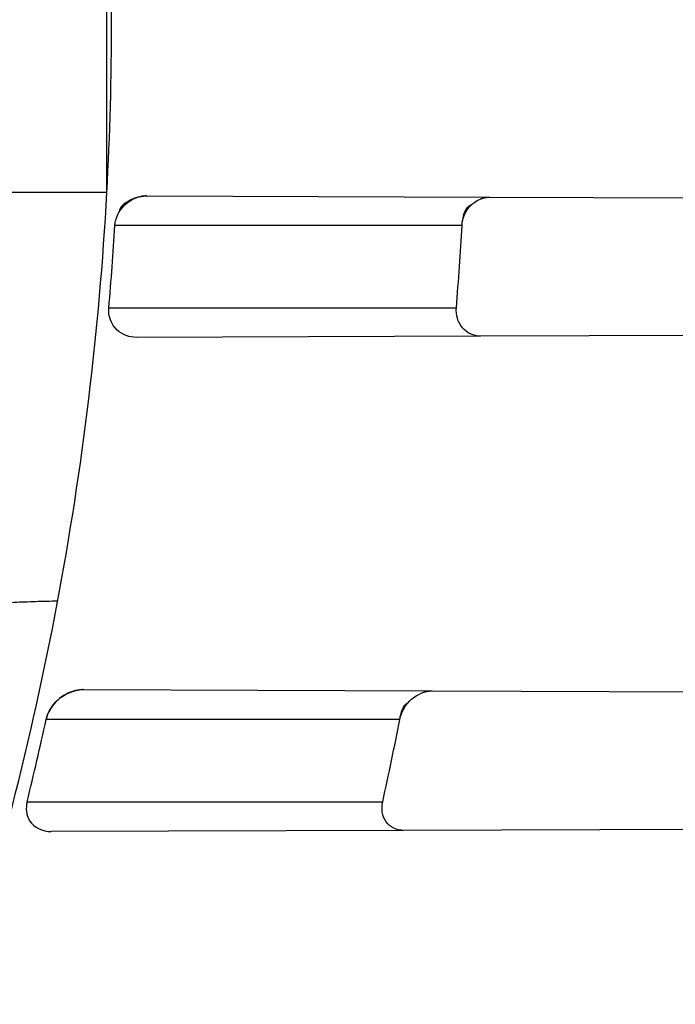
# Model space of a CAD drawing. Header units: millimetres. Extents: x 0 to 297, y 0 to 210.
# Tile 32 of 256: x 147.0659 to 147.1136, y 91.1415 to 91.2133. Entities that reach past the tile are written whole.
import ezdxf

# ---------------------------------------------------------------- set-up
doc = ezdxf.new("R2010")
doc.units = ezdxf.units.MM
doc.header["$LTSCALE"] = 16.335
doc.layers.get('0').update_dxf_attribs({"linetype": 'CONTINUOUS'})
for name, color, linetype in [('01_GLOBAL', 7, 'CONTINUOUS'), ('INTFCLR_1', 7, 'CONTINUOUS'), ('INTFCLR_144815', 7, 'CONTINUOUS')]:
    doc.layers.add(name, color=color, linetype=linetype)

msp = doc.modelspace()

# ---------------------------------------------------------------- linework, layer by layer
at = {"color": 7, "linetype": 'Continuous'}
msp.add_circle((147.7028034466, 92.1254639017), 2.28, dxfattribs=at)
at = {"color": 9, "linetype": 'Continuous'}
msp.add_arc((147.7028034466, 92.1254639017), 2.2507792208, 182.9674534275, 267.0325465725, dxfattribs=at)
at = {"layer": '01_GLOBAL', "color": 7, "linetype": 'Continuous'}
msp.add_circle((147.7028034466, 92.1254639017), 2.31, dxfattribs=at)
at = {"layer": 'INTFCLR_1', "color": 9, "linetype": 'Continuous'}
for p, q in [((147.0722169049, 91.2007053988), (147.0722169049, 91.2258869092)), ((147.0722169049, 91.2007053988), (147.0606356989, 91.2007053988)), ((147.0751349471, 91.2004496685), (147.1001148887, 91.2003624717)), ((147.0980924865, 91.19829615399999), (147.0728069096, 91.19829615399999)), ((147.0723551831, 91.19229615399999), (147.0976839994, 91.19229615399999)), ((147.099431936, 91.1902274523), (147.07436842, 91.1901399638)), ((147.0705148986, 91.16446579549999), (147.0959213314, 91.16437711)), ((147.0935638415, 91.16229615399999), (147.0677900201, 91.16229615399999)), ((147.0664030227, 91.156296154), (147.0923150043, 91.156296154)), ((147.0938271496, 91.15420788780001), (147.0681540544, 91.1541182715))]:
    msp.add_line(p, q, dxfattribs=at)
at = {"layer": 'INTFCLR_1', "color": 6, "linetype": 'Continuous'}
for p, q in [((147.1001148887, 91.2003624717), (147.1448474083, 91.2002063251)), ((147.1442805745, 91.1903840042), (147.099431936, 91.1902274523)), ((147.0959213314, 91.16437711), (147.1412437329, 91.1642189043)), ((147.1395149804, 91.1543673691), (147.0938271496, 91.15420788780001))]:
    msp.add_line(p, q, dxfattribs=at)
at = {"layer": 'INTFCLR_1', "color": 7, "linetype": 'Continuous'}
for points in [[(147.0751349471, 91.2004496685), (147.0750415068, 91.2004480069), (147.0749509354, 91.2004425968), (147.0748632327, 91.2004337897), (147.0747784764, 91.20042195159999), (147.0746965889, 91.2004074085), (147.0746173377, 91.2003903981), (147.0745406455, 91.2003711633), (147.0744665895, 91.2003499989), (147.07439517, 91.2003271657)], [(147.0994594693, 91.2002400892), (147.099523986, 91.20026332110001), (147.0995907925, 91.20028476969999), (147.0996598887, 91.2003041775), (147.0997315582, 91.2003213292), (147.0998055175, 91.2003358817), (147.0998809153, 91.20034746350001), (147.0999574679, 91.2003558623), (147.1000354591, 91.200360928), (147.1001148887, 91.2003624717)], [(147.0705148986, 91.16446579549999), (147.070436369, 91.16446474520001), (147.0703601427, 91.16446120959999), (147.0702862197, 91.16445544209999), (147.0702147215, 91.1644477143), (147.0701455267, 91.16443825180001), (147.070078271, 91.1644271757), (147.0700127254, 91.1644146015), (147.0699491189, 91.16440074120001), (147.0698877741, 91.16438582), (147.0698287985, 91.16437003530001), (147.0697720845, 91.16435353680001), (147.0697176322, 91.16433648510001)], [(147.0952221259, 91.1642497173), (147.0952875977, 91.16427242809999), (147.0953562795, 91.16429389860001), (147.0954281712, 91.16431377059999), (147.0955034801, 91.16433168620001), (147.095581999, 91.1643472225), (147.0956631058, 91.1643599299), (147.0957465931, 91.16436940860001), (147.0958326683, 91.16437527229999), (147.0959213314, 91.16437711)]]:
    msp.add_lwpolyline(points, dxfattribs=at)
at = {"layer": 'INTFCLR_1', "color": 6, "linetype": 'Continuous'}
for centre, radius, start, end in [((146.8326356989, 91.21329615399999), 0.3620710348, 270, 90.00000002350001), ((146.8326356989, 91.21329615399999), 0.3440948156, 270, 90.00000002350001), ((146.8422985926, 91.21329615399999), 0.2302628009, 356.865507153, 3.134492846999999), ((146.842168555, 91.21329239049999), 0.2303922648, 341.8516144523, 356.8675753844), ((146.8335066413, 91.21329552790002), 0.2397698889, 354.9755200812, 356.4133847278), ((146.8335056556, 91.21329563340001), 0.2650116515, 355.4551272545, 356.7553638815), ((146.8335071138, 91.213294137), 0.2397692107, 346.2479767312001, 347.7196007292), ((146.8335059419, 91.2132945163), 0.265011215, 347.5798345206, 348.9048730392)]:
    msp.add_arc(centre, radius, start, end, dxfattribs=at)
at = {"layer": 'INTFCLR_1', "color": 9, "linetype": 'Continuous'}
for points, knots in [([(147.1545442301, 91.10133481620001), (147.1552565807, 91.1032731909), (147.1566525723, 91.10718726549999), (147.1593123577, 91.1151249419), (147.1636279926, 91.1293727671), (147.1676297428, 91.1460956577), (147.1702721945, 91.16104160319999), (147.1713830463, 91.16867329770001), (147.1719563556, 91.173087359), (147.1732796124, 91.18416899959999), (147.1746545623, 91.20310399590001), (147.1744340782, 91.2254439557), (147.1733950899, 91.23992123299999), (147.1727415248, 91.2466060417), (147.1722603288, 91.25105207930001), (147.1707735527, 91.263051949), (147.1673977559, 91.2822670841), (147.162533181, 91.3010270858), (147.1590536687, 91.3121616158), (147.157745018, 91.3161443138), (147.1557541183, 91.3220110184), (147.1512626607, 91.3342762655), (147.1435063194, 91.3522778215), (147.134673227, 91.3692848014), (147.1285153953, 91.3797527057), (147.1256373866, 91.3844123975), (147.1237254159, 91.38744979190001), (147.1185545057, 91.3954381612), (147.1098896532, 91.4076983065), (147.0978538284, 91.422623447), (147.0876594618, 91.4338109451), (147.0805381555, 91.4409619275), (147.0766007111, 91.4447480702), (147.0711374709, 91.44985418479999), (147.06349057, 91.45654009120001), (147.0552130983, 91.4630271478), (147.0499647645, 91.4667594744), (147.0474074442, 91.468475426), (147.0457289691, 91.46955422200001), (147.0442255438, 91.4704726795), (147.0429042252, 91.47123111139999), (147.041778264, 91.4718195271), (147.0407894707, 91.472284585), (147.0400295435, 91.4725282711), (147.0393696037, 91.4727013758), (147.0390133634, 91.47226709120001), (147.0393275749, 91.47165773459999), (147.0397818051, 91.4708884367), (147.0406181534, 91.46982558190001), (147.0417305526, 91.46851597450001), (147.0430342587, 91.46707463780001), (147.0444632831, 91.46553633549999), (147.0465759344, 91.4632999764), (147.0495827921, 91.4601566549), (147.0551951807, 91.45426742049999), (147.0613248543, 91.44766033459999), (147.0669087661, 91.4413454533), (147.0703603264, 91.43732991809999), (147.0759105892, 91.4307379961), (147.0844077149, 91.420055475), (147.0955472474, 91.4045136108), (147.1036099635, 91.3918258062), (147.1088887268, 91.38279463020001), (147.1124703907, 91.3764426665), (147.1186494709, 91.3648484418), (147.1269016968, 91.3473400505), (147.1325946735, 91.33274270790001), (147.1352425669, 91.3251743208)], [0, 0, 0, 0, 0.0103792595, 0.0208842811, 0.0420721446, 0.0851858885, 0.1071984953, 0.1183380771, 0.123943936, 0.1295693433, 0.1744299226, 0.2192388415, 0.2417237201, 0.2473597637, 0.2529962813, 0.2641993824, 0.3081295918, 0.3509327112, 0.3614952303, 0.3667582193, 0.3720021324, 0.3926323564, 0.4323913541, 0.4704239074, 0.4888657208, 0.4934194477, 0.497950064, 0.5069039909, 0.5412450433, 0.5733438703, 0.6032118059, 0.6172673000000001, 0.6240601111, 0.6306649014, 0.6548506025, 0.6750843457, 0.6834913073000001, 0.6872123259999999, 0.6905622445, 0.6935176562, 0.6960693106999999, 0.6982084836, 0.6999280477, 0.7014829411, 0.7024060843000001, 0.7029587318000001, 0.7038763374, 0.7054334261, 0.7076628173, 0.7105600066, 0.714112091, 0.7174145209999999, 0.7211168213, 0.7295725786, 0.7392778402, 0.7620040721, 0.7748640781, 0.7816422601, 0.7886165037, 0.8181744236, 0.8502177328, 0.884679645, 0.8936796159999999, 0.902792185, 0.9213283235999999, 0.9597006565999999, 1, 1, 1, 1]), ([(147.0432510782, 91.4712961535), (147.0440337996, 91.4712960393), (147.0461901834, 91.47014844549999), (147.048762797, 91.46875074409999), (147.05126835, 91.4671567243), (147.0538664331, 91.46544923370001), (147.0591995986, 91.46172715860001), (147.0676125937, 91.45526864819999), (147.0753919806, 91.448607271), (147.0809499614, 91.4435210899), (147.0849532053, 91.43975234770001), (147.0921910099, 91.4326376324), (147.1025540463, 91.4215075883), (147.114792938, 91.4066570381), (147.1236090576, 91.3944528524), (147.1288703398, 91.3865005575), (147.1308146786, 91.3834785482), (147.1337403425, 91.3788442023), (147.1399980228, 91.3684373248), (147.1489774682, 91.35152612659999), (147.1568675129, 91.333615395), (147.1614367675, 91.3214103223), (147.1634614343, 91.315574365), (147.1647919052, 91.3116136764), (147.1683281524, 91.3005448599), (147.1732735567, 91.28189290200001), (147.1767074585, 91.26277767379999), (147.1782194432, 91.25084162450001), (147.1787086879, 91.2464202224), (147.1793731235, 91.239773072), (147.1804294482, 91.225377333), (147.1806536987, 91.2031593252), (147.1792555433, 91.18432974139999), (147.1779104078, 91.17331158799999), (147.1773275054, 91.1689219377), (147.1761979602, 91.1613317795), (147.1735104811, 91.14646433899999), (147.1694409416, 91.12983253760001), (147.1650544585, 91.1156677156), (147.1623504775, 91.1077743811), (147.1609312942, 91.1038821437), (147.1602071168, 91.101954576)], [0, 0, 0, 0, 0.0056084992, 0.016622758, 0.0214510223, 0.0268121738, 0.0389184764, 0.0680276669, 0.1027789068, 0.1122614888, 0.1220107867, 0.1421735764, 0.1849752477, 0.2309092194, 0.2799812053, 0.2927645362, 0.2992310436, 0.3057293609, 0.3320345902, 0.3862266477, 0.4428037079, 0.4721337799, 0.479586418, 0.4870651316, 0.5020714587, 0.5628449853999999, 0.6251697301, 0.6410581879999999, 0.6490513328, 0.6570434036, 0.6889243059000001, 0.7524504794, 0.8160576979, 0.8240355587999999, 0.8319861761, 0.8477866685, 0.8790166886, 0.9402183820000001, 0.9703167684, 0.9852456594, 1, 1, 1, 1]), ([(147.1352425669, 91.3251743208), (147.1379952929, 91.3173062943), (147.1429940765, 91.3011381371), (147.1477529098, 91.2803563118), (147.1501024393, 91.2664766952), (147.151047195, 91.25992895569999), (147.151638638, 91.2555231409), (147.1530856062, 91.2433864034), (147.1544764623, 91.2233725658), (147.1542807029, 91.20328770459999), (147.1535512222, 91.1910087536), (147.1532177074, 91.18652789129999), (147.1526544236, 91.1798590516), (147.1511010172, 91.1656587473), (147.1474849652, 91.14424882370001), (147.1430641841, 91.1264696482), (147.1400632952, 91.11626601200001), (147.1388460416, 91.1122647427), (147.1366541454, 91.1054011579), (147.1320236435, 91.0921526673), (147.124625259, 91.0740934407), (147.1170139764, 91.0585866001), (147.1121048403, 91.04953546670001), (147.1103239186, 91.0463430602), (147.1076776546, 91.0416856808), (147.101977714, 91.0320864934), (147.0929326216, 91.0182729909), (147.0818447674, 91.0031946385), (147.0738492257, 90.9933581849), (147.0692400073, 90.98795922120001), (147.0675023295, 90.98594413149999), (147.0645699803, 90.98259275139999), (147.059151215, 90.9765593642), (147.053263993, 90.970291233), (147.047929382, 90.96470254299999), (147.0447760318, 90.96141758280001), (147.0421529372, 90.95852111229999), (147.0404461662, 90.9566902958), (147.0382254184, 90.953302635), (147.0420399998, 90.9548103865), (147.0441807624, 90.9561001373), (147.0467768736, 90.9576910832), (147.049052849, 90.9592201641), (147.0517912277, 90.9611186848), (147.0555009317, 90.9638362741), (147.0602492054, 90.9675267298), (147.067344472, 90.9733657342), (147.0736957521, 90.9790617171), (147.0792529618, 90.984391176), (147.0832359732, 90.9883220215), (147.0904141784, 90.995723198), (147.1006451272, 91.0072645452), (147.1126583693, 91.02260972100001), (147.1212603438, 91.03518056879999), (147.1263733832, 91.0433562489), (147.1282611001, 91.0464624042), (147.1311015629, 91.0512283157), (147.1371674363, 91.06192946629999), (147.1458250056, 91.07929936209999), (147.1517810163, 91.09381584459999), (147.1545442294, 91.1013348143)], [0, 0, 0, 0, 0.0419449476, 0.0850695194, 0.1071739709, 0.1127634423, 0.1183584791, 0.1295423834, 0.1742656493, 0.2191961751, 0.2304978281, 0.2361598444, 0.2418057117, 0.2641744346, 0.3080240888, 0.3509528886, 0.3562644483, 0.3615432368, 0.3719979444, 0.3925183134, 0.4321501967, 0.4701192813, 0.4793724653, 0.4839620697, 0.48851378, 0.5063269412, 0.5401307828, 0.5715496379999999, 0.6004673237, 0.6038923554, 0.6072711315, 0.6138564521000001, 0.6263016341, 0.6480618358, 0.6572019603, 0.6650284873, 0.6713159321, 0.6759369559, 0.6799952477, 0.6841765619, 0.6887949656, 0.6950107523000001, 0.6986911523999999, 0.7027318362, 0.7117342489, 0.7218512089, 0.7329803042, 0.7579718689, 0.7647510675, 0.7717251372, 0.7861300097, 0.8166264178, 0.8492835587, 0.8841348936, 0.8932111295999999, 0.8978052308, 0.9024247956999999, 0.92112918, 0.9596906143, 1, 1, 1, 1]), ([(147.0432510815, 90.95529614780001), (147.0431330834, 90.9552961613), (147.0428441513, 90.9553531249), (147.0428590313, 90.9558725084), (147.043168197, 90.95640686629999), (147.0437027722, 90.9572011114), (147.0445175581, 90.95818962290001), (147.046088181, 90.9599701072), (147.0479460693, 90.9619169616), (147.0500136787, 90.9640475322), (147.0523867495, 90.9664713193), (147.0572874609, 90.9714632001), (147.0632966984, 90.9777061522), (147.0688203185, 90.9837027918), (147.0718101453, 90.9870357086), (147.0735816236, 90.98903946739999), (147.0782783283, 90.99440584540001), (147.0864250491, 91.00418350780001), (147.0977271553, 91.0191807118), (147.106950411, 91.0329268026), (147.1127640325, 91.04248277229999), (147.1154623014, 91.0471180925), (147.1172776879, 91.05029448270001), (147.1222795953, 91.05929630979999), (147.1300362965, 91.0747212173), (147.1375818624, 91.0926999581), (147.1423047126, 91.10589161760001), (147.1445398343, 91.11272452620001), (147.1457809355, 91.1167074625), (147.1488392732, 91.126859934), (147.1533458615, 91.1445526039), (147.157034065, 91.1658702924), (147.1586182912, 91.180009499), (147.159192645, 91.1866486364), (147.1595326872, 91.1911091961), (147.1602764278, 91.2033320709), (147.1604760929, 91.2233285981), (147.1590577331, 91.24325260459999), (147.157582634, 91.2553325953), (147.1569796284, 91.2597183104), (147.1560162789, 91.2662369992), (147.1536199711, 91.28005764), (147.1487661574, 91.30074973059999), (147.1436711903, 91.31683624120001), (147.1408661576, 91.3246635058)], [0, 0, 0, 0, 0.0008731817, 0.001718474, 0.0032338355, 0.0055641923, 0.008732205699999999, 0.0127298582, 0.0231213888, 0.0286463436, 0.0346993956, 0.04822263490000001, 0.0804125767, 0.0988155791, 0.1085508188, 0.1135449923, 0.1186070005, 0.1613231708, 0.2076862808, 0.2575123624, 0.2837454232, 0.2904461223, 0.2972015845, 0.3108183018, 0.3666504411, 0.4248609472, 0.4549769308, 0.4703146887, 0.4780576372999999, 0.4858477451, 0.5487776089, 0.6130123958, 0.6457680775, 0.6540347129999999, 0.6623246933, 0.6788711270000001, 0.74464742, 0.8101273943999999, 0.8265053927, 0.8346996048, 0.8428861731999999, 0.8752668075, 0.9384714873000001, 1, 1, 1, 1]), ([(147.0606356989, 91.17026457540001), (147.0606356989, 91.17037717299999), (147.0612360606, 91.1704666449), (147.0620017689, 91.17062543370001), (147.063611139, 91.1707390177), (147.0652931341, 91.1708368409), (147.0670405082, 91.17090014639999), (147.0680947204, 91.17092775), (147.06863445, 91.1709391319)], [0, 0, 0, 0, 0.0418951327, 0.1592237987, 0.3524119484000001, 0.6070014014, 0.7991336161, 1, 1, 1, 1])]:
    msp.add_open_spline(points, degree=3, knots=knots, dxfattribs=at)
at = {"layer": 'INTFCLR_1', "color": 6, "linetype": 'Continuous'}
for points, knots in [([(147.0687421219, 91.471296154), (147.0680098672, 91.471296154), (147.0693330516, 91.4687756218), (147.0704693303, 91.467385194), (147.0723263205, 91.4649452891), (147.0746177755, 91.4621855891), (147.0775470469, 91.4586635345), (147.080971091, 91.4545734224), (147.0846437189, 91.4501248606), (147.0882701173, 91.4456544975), (147.0916458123, 91.4413964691), (147.0947448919, 91.4374001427), (147.0975630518, 91.4336830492), (147.100110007, 91.43025113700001), (147.1024035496, 91.4270965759), (147.1044661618, 91.42420581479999), (147.1063189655, 91.42156217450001), (147.1079764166, 91.4191585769), (147.109457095, 91.41697923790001), (147.1107791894, 91.41500612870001), (147.1119635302, 91.41321632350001), (147.1130167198, 91.4116068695), (147.1139517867, 91.4101630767), (147.1147816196, 91.40886997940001), (147.1157213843, 91.40739324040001), (147.1167390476, 91.40577702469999), (147.1179255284, 91.4038688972), (147.1189332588, 91.4022267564), (147.1198501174, 91.4007161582), (147.1206424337, 91.39939950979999), (147.1215180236, 91.39793052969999), (147.1224842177, 91.39629179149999), (147.1235503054, 91.3944610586), (147.1247223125, 91.39242084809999), (147.1260120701, 91.3901411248), (147.1274302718, 91.3875908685), (147.1289898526, 91.38473071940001), (147.1307073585, 91.3815107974), (147.1325944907, 91.3778829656), (147.1346618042, 91.3737915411), (147.1369222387, 91.3691683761), (147.1393944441, 91.3639182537), (147.1420944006, 91.3579264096), (147.1450364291, 91.35104633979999), (147.1482313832, 91.34310189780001), (147.1516877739, 91.333841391), (147.1553587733, 91.32305212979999), (147.1590017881, 91.3110314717), (147.1623609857, 91.29828596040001), (147.1652568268, 91.2853933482), (147.1676651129, 91.27246551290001), (147.1695853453, 91.2595536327), (147.1710275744, 91.24665569), (147.1719965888, 91.2338021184), (147.1725011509, 91.220980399), (147.1725469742, 91.2082107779), (147.1721391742, 91.1954815), (147.171280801, 91.1827942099), (147.1699742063, 91.1701590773), (147.1682169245, 91.1575506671), (147.1660086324, 91.14498581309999), (147.1633383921, 91.13243724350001), (147.1602041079, 91.1199208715), (147.1566465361, 91.10761035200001), (147.1528751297, 91.0961038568), (147.1491593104, 91.0858888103), (147.1457087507, 91.0771645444), (147.1425365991, 91.06966793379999), (147.1396288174, 91.06317715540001), (147.136972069, 91.0575230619), (147.1345472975, 91.05256702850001), (147.1323371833, 91.04820589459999), (147.130325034, 91.04435576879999), (147.1284994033, 91.0409536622), (147.1268466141, 91.0379445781), (147.1253496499, 91.03527438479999), (147.1239936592, 91.03289842), (147.1227647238, 91.03077892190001), (147.1216541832, 91.02889081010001), (147.1206539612, 91.02721139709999), (147.1197533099, 91.02571551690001), (147.1189386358, 91.0243754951), (147.1179864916, 91.0228229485), (147.1170567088, 91.02132445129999), (147.1160957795, 91.01979310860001), (147.1152647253, 91.01847969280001), (147.1143298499, 91.0170161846), (147.1132770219, 91.0153850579), (147.1120898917, 91.0135672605), (147.1107550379, 91.0115487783), (147.109257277, 91.00931589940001), (147.107577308, 91.00685036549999), (147.1056960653, 91.0041348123), (147.1035922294, 91.00115366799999), (147.1012492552, 90.99789872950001), (147.0986446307, 90.99435615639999), (147.095755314, 90.99051364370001), (147.0925736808, 90.9863814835), (147.0890986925, 90.98197223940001), (147.0853575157, 90.9773388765), (147.0815402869, 90.9727029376), (147.0779667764, 90.9684297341), (147.0748968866, 90.9647430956), (147.0724998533, 90.96186262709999), (147.070552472, 90.95931757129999), (147.0693788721, 90.95788398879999), (147.0679949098, 90.955296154), (147.0687421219, 90.955296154)], [0, 0, 0, 0, 0.003860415, 0.007501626, 0.0124785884, 0.0188917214, 0.0268498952, 0.0364677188, 0.0470694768, 0.0572444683, 0.0668187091, 0.0757144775, 0.083905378, 0.09140992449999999, 0.0982451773, 0.1044667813, 0.1101313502, 0.1152642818, 0.1198589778, 0.1240215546, 0.1277856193, 0.1311734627, 0.1341617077, 0.1368541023, 0.1392736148, 0.1433897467, 0.1469230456, 0.1511192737, 0.1535471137, 0.1562389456, 0.1592204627, 0.1625628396, 0.1662680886, 0.1703891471, 0.174967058, 0.1800766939, 0.1857729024, 0.1921414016, 0.1993155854, 0.2073311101, 0.2163077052, 0.2264451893, 0.2379233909, 0.250953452, 0.2658909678, 0.283062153, 0.3030578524, 0.3259639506, 0.3492662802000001, 0.3725305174, 0.3956109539, 0.4185782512, 0.4413347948, 0.4640172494, 0.4865192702, 0.508968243, 0.531324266, 0.5536477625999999, 0.5759939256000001, 0.5982772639, 0.620747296, 0.6432362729, 0.6658996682, 0.68875599, 0.7107777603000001, 0.7297237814, 0.7460531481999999, 0.7602331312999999, 0.7726347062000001, 0.7835467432, 0.793166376, 0.8017211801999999, 0.8093215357, 0.8160683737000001, 0.8220758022, 0.8274205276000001, 0.8322066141, 0.8364980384, 0.8403367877, 0.8437547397, 0.8468031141, 0.8495420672, 0.8520223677, 0.8564046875, 0.8588391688, 0.8615533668, 0.8645986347, 0.8679945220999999, 0.8717882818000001, 0.8760445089, 0.8807522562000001, 0.8859628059, 0.8917731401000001, 0.898168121, 0.9051985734, 0.9129160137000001, 0.9213486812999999, 0.9305434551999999, 0.9404096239, 0.9509435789, 0.961943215, 0.9720502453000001, 0.980371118, 0.9870628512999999, 0.992271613, 0.9960607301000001, 1, 1, 1, 1]), ([(147.0687421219, 90.955296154), (147.0695765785, 90.955296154), (147.0710237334, 90.9562713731), (147.0732486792, 90.95761082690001), (147.0757995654, 90.95946440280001), (147.0789536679, 90.961879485), (147.0827092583, 90.9649629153), (147.0868482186, 90.9685570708), (147.0910477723, 90.97239951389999), (147.0950116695, 90.97619761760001), (147.0986438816, 90.97981660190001), (147.1019501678, 90.98323197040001), (147.1049461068, 90.98642655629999), (147.107653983, 90.9893965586), (147.1100921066, 90.9921410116), (147.1122806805, 90.9946618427), (147.1142479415, 90.99697597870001), (147.1160099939, 90.9990883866), (147.1175861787, 91.0010099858), (147.1189934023, 91.00275234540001), (147.1202530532, 91.0043338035), (147.1213970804, 91.00578808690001), (147.1225240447, 91.0072369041), (147.123724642, 91.00879917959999), (147.1249992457, 91.0104804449), (147.1262604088, 91.01216766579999), (147.1274992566, 91.0138470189), (147.1287882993, 91.0156184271), (147.1302152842, 91.0176089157), (147.131810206, 91.0198711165), (147.1335924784, 91.0224483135), (147.1355808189, 91.0253874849), (147.1377917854, 91.0287373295), (147.140242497, 91.0325578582), (147.1429592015, 91.03693302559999), (147.1459674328, 91.041959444), (147.1492907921, 91.0477551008), (147.1529541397, 91.0544760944), (147.1569786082, 91.0623053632), (147.1613909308, 91.07151686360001), (147.1661049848, 91.08224170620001), (147.1708180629, 91.0941429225), (147.1752249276, 91.1066907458), (147.1791389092, 91.1194098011), (147.1825261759, 91.1321758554), (147.1853979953, 91.1449752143), (147.1877529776, 91.157740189), (147.1896101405, 91.1705054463), (147.1909735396, 91.18321659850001), (147.1918561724, 91.1958938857), (147.1922659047, 91.2085247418), (147.1922092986, 91.2211113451), (147.1916906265, 91.233661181), (147.1907127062, 91.2461662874), (147.1892753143, 91.2586320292), (147.187377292, 91.2710565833), (147.1850186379, 91.28342093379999), (147.1821898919, 91.295752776), (147.1788863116, 91.3080366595), (147.1750915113, 91.32028680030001), (147.1708160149, 91.3324409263), (147.1662306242, 91.344040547), (147.1616300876, 91.3545469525), (147.1573218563, 91.36358934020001), (147.1533932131, 91.3712807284), (147.1498208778, 91.3778828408), (147.1465812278, 91.3835790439), (147.1436479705, 91.3885229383), (147.140997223, 91.39283156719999), (147.1386015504, 91.3966034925), (147.1364409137, 91.39991041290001), (147.1344943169, 91.402817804), (147.1327470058, 91.4053719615), (147.1311776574, 91.40762214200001), (147.1297748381, 91.4096001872), (147.1285161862, 91.41134904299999), (147.1273854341, 91.41289969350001), (147.1263043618, 91.41436455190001), (147.1251805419, 91.41587001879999), (147.1239422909, 91.41750783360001), (147.1226668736, 91.41917138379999), (147.1213873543, 91.4208174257), (147.120091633, 91.4224630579), (147.1186694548, 91.42424419), (147.1170808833, 91.426202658), (147.1153015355, 91.42835870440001), (147.1133143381, 91.4307214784), (147.1110956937, 91.4333033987), (147.1086258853, 91.4361110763), (147.1058792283, 91.4391528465), (147.1028357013, 91.44242739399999), (147.099478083, 91.4459266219), (147.0957850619, 91.44963712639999), (147.0917574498, 91.45352630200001), (147.0874623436, 91.4574873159), (147.0831967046, 91.46121773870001), (147.0792915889, 91.46444551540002), (147.0760051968, 91.4669754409), (147.073359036, 91.4689088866), (147.0710713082, 91.4702912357), (147.0695920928, 91.471296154), (147.0687421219, 91.471296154)], [0, 0, 0, 0, 0.0042187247, 0.0081401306, 0.0133978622, 0.0200459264, 0.0282638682, 0.0379443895, 0.0477615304, 0.05703690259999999, 0.0656973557, 0.0736821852, 0.0810680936, 0.0878383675, 0.0940009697, 0.0996271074, 0.1047154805, 0.1093563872, 0.1135342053, 0.1172803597, 0.1206792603, 0.1237557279, 0.1266349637, 0.1299589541, 0.1337168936, 0.1373013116, 0.1406085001, 0.1442672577, 0.148377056, 0.1529904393, 0.1582606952, 0.164218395, 0.1709303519, 0.1785521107, 0.1871652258, 0.1969659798, 0.2081658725, 0.2209392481, 0.2356613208, 0.2526660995, 0.2725685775, 0.2948769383, 0.3173640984, 0.3397873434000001, 0.3621386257, 0.3841211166, 0.4060891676, 0.4277469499, 0.4493218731, 0.470705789, 0.4919793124, 0.5131981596, 0.5343255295, 0.5554668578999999, 0.5765984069, 0.5977513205, 0.6189954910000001, 0.6402209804, 0.6617015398, 0.6832900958, 0.7050415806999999, 0.7268239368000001, 0.7463339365, 0.7630160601, 0.7774553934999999, 0.7899931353, 0.8009638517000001, 0.8105830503, 0.8190545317, 0.8265380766, 0.8331730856, 0.8390248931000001, 0.8442268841, 0.8488182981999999, 0.8528943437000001, 0.8564866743, 0.8597116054, 0.8625968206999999, 0.8656908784, 0.8692094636, 0.8729771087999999, 0.8762884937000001, 0.879749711, 0.8835661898, 0.8878115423, 0.8924986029, 0.8976989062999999, 0.9034198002, 0.9097088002, 0.9166034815, 0.9241390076, 0.9323094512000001, 0.9411199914, 0.9506041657, 0.9606137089, 0.9706541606, 0.9792553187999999, 0.9862062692, 0.9916647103, 0.9957028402, 1, 1, 1, 1]), ([(147.07436842, 91.1901399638), (147.0738687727, 91.19013821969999), (147.0727302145, 91.1905272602), (147.0723044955, 91.1917196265), (147.0723551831, 91.19229615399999)], [0, 0, 0, 0, 0.463324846, 1, 1, 1, 1]), ([(147.099431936, 91.1902274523), (147.09894874, 91.19022576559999), (147.0979126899, 91.1907123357), (147.0976439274, 91.1917920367), (147.0976839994, 91.19229615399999)], [0, 0, 0, 0, 0.488619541, 1, 1, 1, 1]), ([(147.0664030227, 91.156296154), (147.0662922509, 91.1558435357), (147.0663795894, 91.1546397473), (147.067568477, 91.1541162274), (147.0681540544, 91.1541182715)], [0, 0, 0, 0, 0.443129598, 1, 1, 1, 1]), ([(147.0938271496, 91.15420788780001), (147.0933565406, 91.1542062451), (147.0923067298, 91.15469140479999), (147.0922084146, 91.1558121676), (147.0923150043, 91.156296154)], [0, 0, 0, 0, 0.4870767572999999, 1, 1, 1, 1])]:
    msp.add_open_spline(points, degree=3, knots=knots, dxfattribs=at)
at = {"layer": 'INTFCLR_1', "color": 7, "linetype": 'Continuous'}
for points, knots in [([(147.0728069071, 91.19829615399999), (147.0728398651, 91.1988487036), (147.0733836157, 91.1999833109), (147.0745541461, 91.2004456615), (147.0751349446, 91.2004496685)], [0, 0, 0, 0, 0.4879751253, 1, 1, 1, 1]), ([(147.098092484, 91.19829615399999), (147.0981211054, 91.1988261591), (147.0985565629, 91.1998774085), (147.0996110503, 91.2003593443), (147.1001148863, 91.2003624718)], [0, 0, 0, 0, 0.5130151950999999, 1, 1, 1, 1]), ([(147.0677900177, 91.16229615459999), (147.0678869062, 91.1627497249), (147.068508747, 91.16386149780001), (147.0697579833, 91.1644643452), (147.0705148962, 91.1644657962)], [0, 0, 0, 0, 0.3799431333, 1, 1, 1, 1]), ([(147.0697176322, 91.16433648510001), (147.0692612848, 91.1641892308), (147.0684126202, 91.16365299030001), (147.0678894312, 91.162772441), (147.0677900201, 91.16229615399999)], [0, 0, 0, 0, 0.4963595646, 1, 1, 1, 1]), ([(147.0935638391, 91.16229615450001), (147.0936709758, 91.16285369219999), (147.0942746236, 91.1638804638), (147.095381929, 91.1643761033), (147.0959213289, 91.16437711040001)], [0, 0, 0, 0, 0.5127975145, 1, 1, 1, 1])]:
    msp.add_open_spline(points, degree=3, knots=knots, dxfattribs=at)
for points in [[(147.07439517, 91.2003271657), (147.073861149, 91.2001464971), (147.0731242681, 91.19981113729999), (147.07309273, 91.19924826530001)], [(147.0980924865, 91.19829615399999), (147.0981231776, 91.19885333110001), (147.0982718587, 91.1996175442), (147.0987932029, 91.19981651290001)], [(147.0935638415, 91.16229615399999), (147.093651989, 91.1627507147), (147.0937554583, 91.1633779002), (147.0941907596, 91.1635357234)]]:
    msp.add_open_spline(points, degree=3, dxfattribs=at)
at = {"layer": 'INTFCLR_144815', "color": 6, "linetype": 'Continuous'}
for radius in [0.3828680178, 0.364857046]:
    msp.add_circle((146.8326356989, 91.21329615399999), radius, dxfattribs=at)
for radius, start, end in [(0.5278075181, 313.9937911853, 154.5150993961), (0.5098075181, 312.9543589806, 154.5144414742), (0.49294334, 282.2440355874, 71.2863570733), (0.3966228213, 45.0000000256, 314.9999999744), (0.3959130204, 44.99999995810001, 315.0000000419), (0.3953393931, 44.99999997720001, 315.0000000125), (0.3833823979, 47.86578076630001, 312.1342192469), (0.3779020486, 45.72777364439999, 314.2722263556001), (0.3659046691, 45.6663486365, 314.3336513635), (0.3889523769, 308.490992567, 51.50900743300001), (0.3840109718, 313.9992414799, 46.00075850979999)]:
    msp.add_arc((146.8326356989, 91.21329615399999), radius, start, end, dxfattribs=at)
at = {"layer": 'INTFCLR_144815', "color": 9, "linetype": 'Continuous'}
for centre, radius, start, end in [((146.8326356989, 91.21329615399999), 0.4131757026, 52.2436298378, 307.7563701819), ((146.8326356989, 91.21329615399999), 0.4896672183, 292.4997540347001, 54.0964566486), ((146.8326356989, 91.21329615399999), 0.3891912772, 52.5411294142, 307.4588705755), ((146.8326356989, 91.21329615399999), 0.3777730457, 45.7280221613, 314.2719778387), ((146.8326356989, 91.21329615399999), 0.3717739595, 45.73034182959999, 314.2696581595), ((146.8326378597, 91.2132971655), 0.4417306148, 292.4997540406, 54.09645665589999), ((146.8326356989, 91.21329615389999), 0.3958087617, 314.0862202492, 45.9137797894), ((146.8326356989, 91.21329615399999), 0.3863437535, 313.8592910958, 46.1407088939), ((146.8326356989, 91.21329615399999), 0.3838160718, 314.0319604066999, 45.9680396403)]:
    msp.add_arc(centre, radius, start, end, dxfattribs=at)
at = {"layer": 'INTFCLR_144815', "color": 6, "linetype": 'Continuous'}
for points, knots in [([(147.1951703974, 91.21329615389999), (147.1951703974, 91.2151817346), (147.195142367, 91.21895336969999), (147.1950162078, 91.2246105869), (147.1948058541, 91.2302678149), (147.1945111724, 91.2359250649), (147.1941319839, 91.2415822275), (147.1936680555, 91.2472392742), (147.1931191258, 91.2528959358), (147.1924848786, 91.2585520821), (147.1917649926, 91.264207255), (147.1909590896, 91.26986118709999), (147.1900668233, 91.2755131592), (147.1890877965, 91.2811626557), (147.1880216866, 91.2868086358), (147.1868681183, 91.29245032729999), (147.1856268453, 91.2980863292), (147.1842975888, 91.3037154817), (147.1828802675, 91.3093359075), (147.1813747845, 91.3149459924), (147.1797813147, 91.3205433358), (147.1781000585, 91.32612575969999), (147.1763315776, 91.3316902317), (147.1744765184, 91.3372338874), (147.1725359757, 91.3427529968), (147.1705112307, 91.3482438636), (147.1684040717, 91.3537020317), (147.1662166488, 91.3591228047), (147.1639516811, 91.3645008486), (147.1616124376, 91.36983037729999), (147.1592028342, 91.3751050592), (147.1567275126, 91.38031798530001), (147.1541918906, 91.38546170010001), (147.1516022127, 91.3905282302), (147.148965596, 91.39550911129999), (147.1462900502, 91.4003954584), (147.1435844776, 91.4051780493), (147.1408586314, 91.40984745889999), (147.1381230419, 91.4143942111), (147.1353888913, 91.4188089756), (147.1326678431, 91.42308279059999), (147.1299718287, 91.42720729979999), (147.1273128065, 91.4311749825), (147.1247025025, 91.4349793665), (147.1221521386, 91.43861522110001), (147.1196721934, 91.44207867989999), (147.1172721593, 91.445367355), (147.1149604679, 91.4484802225), (147.1127444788, 91.45141745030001), (147.1106305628, 91.4541801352), (147.1086237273, 91.45677066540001), (147.1067274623, 91.4591927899), (147.1049435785, 91.4614517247), (147.103272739, 91.4635534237), (147.1017147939, 91.46550415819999), (147.100269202, 91.4673100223), (147.0989350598, 91.4689769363), (147.097711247, 91.4705105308), (147.0965964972, 91.47191604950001), (147.0955896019, 91.4731983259), (147.0946891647, 91.4743615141), (147.0938941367, 91.4754104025), (147.0932019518, 91.47634662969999), (147.0926142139, 91.47718070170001), (147.0921197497, 91.4778950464), (147.0916656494, 91.4786931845), (147.0911667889, 91.47926436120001), (147.0911815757, 91.4802912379), (147.091447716, 91.4802960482)], [0, 0, 0, 0, 0.0193188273, 0.0386418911, 0.05797372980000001, 0.0773181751, 0.0966800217, 0.1160624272, 0.1354702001, 0.1549057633, 0.1743738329, 0.1938759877, 0.2134167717, 0.2329964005, 0.2526187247, 0.2722829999, 0.2919923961, 0.3117443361, 0.3315407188, 0.3513772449, 0.37125414, 0.391164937, 0.4111075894, 0.4310729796, 0.4510561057, 0.4710451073, 0.4910305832, 0.5109984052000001, 0.5309330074, 0.5508166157, 0.5706284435, 0.590344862, 0.6099392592, 0.6293819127, 0.6486401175, 0.6676780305, 0.6864570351, 0.7049360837, 0.7230721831, 0.7408210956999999, 0.7581383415, 0.7749801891, 0.7913047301, 0.8070730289, 0.822250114, 0.8368060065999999, 0.8507161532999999, 0.8639624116, 0.8765312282, 0.8884132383, 0.8996029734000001, 0.9101049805, 0.9199296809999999, 0.9290934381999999, 0.9376135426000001, 0.9455077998, 0.9527934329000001, 0.9594885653, 0.9656100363, 0.9711731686, 0.9761922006, 0.9806816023, 0.9846553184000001, 0.9881278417, 0.9911127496, 0.9936230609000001, 0.9972727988, 1, 1, 1, 1]), ([(147.1000017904, 90.9462962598), (147.099727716, 90.9463012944), (147.0997250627, 90.947357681), (147.1002170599, 90.94794967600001), (147.1006721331, 90.9487732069), (147.1011651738, 90.9495101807), (147.1017516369, 90.9503700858), (147.1024417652, 90.9513349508), (147.1032341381, 90.9524154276), (147.1041312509, 90.9536132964), (147.1051340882, 90.95493337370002), (147.1062444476, 90.95638049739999), (147.1074648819, 90.9579613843), (147.1087976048, 90.9596826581), (147.1102428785, 90.9615490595), (147.1117982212, 90.9635623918), (147.1134596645, 90.96572310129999), (147.1152251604, 90.9680346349), (147.1170968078, 90.9705064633), (147.11907733, 90.97314974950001), (147.1211639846, 90.9759692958), (147.1233499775, 90.9789650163), (147.1256270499, 90.9821351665), (147.1279885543, 90.9854805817), (147.1304260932, 90.98899990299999), (147.1329303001, 90.9926904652), (147.1354909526, 90.99654825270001), (147.1380971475, 91.00056793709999), (147.1407375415, 91.00474302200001), (147.1434005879, 91.00906600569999), (147.1460747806, 91.01352858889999), (147.1487488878, 91.01812191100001), (147.1514121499, 91.02283677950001), (147.1540544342, 91.0276638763), (147.1566663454, 91.03259393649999), (147.1592392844, 91.03761787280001), (147.1617654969, 91.04272691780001), (147.1642380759, 91.04791270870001), (147.1666509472, 91.0531673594), (147.168998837, 91.0584835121), (147.1712772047, 91.06385432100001), (147.1734821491, 91.0692733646), (147.1756107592, 91.0747356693), (147.1776563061, 91.0802251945), (147.179616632, 91.08573554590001), (147.1814926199, 91.0912680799), (147.1832864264, 91.0968296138), (147.1849983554, 91.10242207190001), (147.1866261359, 91.1080385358), (147.1881687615, 91.1136757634), (147.1896244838, 91.11932663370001), (147.1909923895, 91.12498576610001), (147.1922727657, 91.1306521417), (147.1934660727, 91.13632560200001), (147.1945727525, 91.142006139), (147.1955930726, 91.1476931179), (147.1965271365, 91.1533849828), (147.1973750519, 91.1590798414), (147.1981370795, 91.16477654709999), (147.1988135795, 91.17047477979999), (147.1994048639, 91.1761741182), (147.1999112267, 91.1818742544), (147.2003329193, 91.18757477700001), (147.2006701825, 91.19327563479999), (147.2009232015, 91.19897661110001), (147.2010921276, 91.2046777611), (147.2011770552, 91.2103789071), (147.2011780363, 91.2160801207), (147.2010950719, 91.2217812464), (147.2009281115, 91.227482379), (147.2006770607, 91.2331833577), (147.2003417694, 91.23888422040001), (147.1999220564, 91.2445847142), (147.1994176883, 91.2502847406), (147.198828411, 91.25598396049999), (147.1981539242, 91.2616821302), (147.1973939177, 91.26737879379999), (147.1965480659, 91.27307340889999), (147.1956160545, 91.27876523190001), (147.1945975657, 91.2844534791), (147.1934922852, 91.29013729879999), (147.1923000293, 91.2958151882), (147.1910207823, 91.3014850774), (147.1896545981, 91.3071449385), (147.1882014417, 91.31279333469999), (147.1866611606, 91.318429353), (147.1850338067, 91.3240513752), (147.1833198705, 91.329656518), (147.1815202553, 91.3352410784), (147.1796361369, 91.34080113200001), (147.1776688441, 91.34633289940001), (147.1756200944, 91.35183213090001), (147.1734920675, 91.3572940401), (147.1712874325, 91.36271337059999), (147.1690094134, 91.3680843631), (147.1666618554, 91.3734007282), (147.1642492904, 91.378655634), (147.1617769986, 91.38384170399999), (147.1592510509, 91.38895105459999), (147.1566783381, 91.39397535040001), (147.1540666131, 91.39890581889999), (147.1514244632, 91.4037333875), (147.1487612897, 91.4084487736), (147.1460872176, 91.41304266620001), (147.1434130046, 91.4175058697), (147.1407498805, 91.4218295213), (147.1381093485, 91.42600532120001), (147.1355029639, 91.4300257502), (147.1329420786, 91.4338842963), (147.1304375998, 91.43757562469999), (147.1279997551, 91.4410957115), (147.125637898, 91.4444419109), (147.1233603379, 91.44761298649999), (147.1211742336, 91.4506090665), (147.1190855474, 91.4534315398), (147.1170990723, 91.4560828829), (147.1152184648, 91.4585665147), (147.1134463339, 91.4608866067), (147.1117843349, 91.46304792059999), (147.1102333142, 91.4650556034), (147.1087934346, 91.4669150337), (147.1074642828, 91.4686317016), (147.1062450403, 91.4702110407), (147.1051345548, 91.4716583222), (147.1041315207, 91.47297865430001), (147.1032343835, 91.4741765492), (147.1024419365, 91.47525711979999), (147.1017517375, 91.4762220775), (147.1011652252, 91.47708205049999), (147.1006721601, 91.4778190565), (147.1002170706, 91.47864261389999), (147.0997250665, 91.4792346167), (147.0997277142, 91.48029101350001), (147.1000017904, 91.4802960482)], [0, 0, 0, 0, 0.0014101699, 0.0032891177, 0.0045779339, 0.0061083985, 0.0078869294, 0.009919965, 0.0122145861, 0.0147783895, 0.0176190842, 0.0207426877, 0.0241618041, 0.0278931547, 0.0319414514, 0.0363053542, 0.040981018, 0.0459630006, 0.0512683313, 0.0569309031, 0.0629543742, 0.0693130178, 0.0760084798, 0.08303351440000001, 0.0903785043, 0.09803123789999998, 0.105976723, 0.1141977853, 0.122675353, 0.1313888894, 0.140317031, 0.1494380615, 0.1587304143, 0.1681731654, 0.1777462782, 0.187430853, 0.1972092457, 0.2070653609, 0.2169845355, 0.2269535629, 0.2369608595, 0.2469959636, 0.2570491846, 0.2671179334, 0.2771316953, 0.2871355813, 0.2971697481, 0.3071923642, 0.3172217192, 0.3272506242, 0.3372572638, 0.3472396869, 0.357200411, 0.3671408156, 0.3770633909, 0.3869713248, 0.3968625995, 0.4067348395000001, 0.4165894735, 0.4264283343, 0.4362532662, 0.4460650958, 0.4558661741, 0.4656577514, 0.4754424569, 0.4852217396, 0.4949982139, 0.504773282, 0.5145496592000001, 0.5243287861, 0.5341133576, 0.5439047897, 0.5537055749, 0.5635169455, 0.5733411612, 0.5831795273, 0.5930338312, 0.6029053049, 0.6127948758, 0.6227033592, 0.6326318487, 0.6425809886, 0.652548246, 0.6625317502, 0.6725323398, 0.682550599, 0.6925874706, 0.7026400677, 0.7127021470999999, 0.7227700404, 0.7328393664, 0.7429043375, 0.7529583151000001, 0.7629934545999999, 0.7730007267, 0.7829699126, 0.7928892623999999, 0.8027455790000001, 0.8125242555, 0.8222091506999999, 0.8317827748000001, 0.8412261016, 0.8505191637, 0.8596410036, 0.8685700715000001, 0.8772846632, 0.8857633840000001, 0.8939857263, 0.9019325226, 0.9095865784, 0.9169329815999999, 0.9239594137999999, 0.9306564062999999, 0.9370174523, 0.9430388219, 0.9487194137, 0.9540603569, 0.95906494, 0.9637380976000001, 0.9680861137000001, 0.9721162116, 0.9758363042, 0.9792548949, 0.9823802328, 0.9852207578, 0.987784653, 0.9900795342, 0.9921128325, 0.9938914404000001, 0.9954219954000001, 0.9967108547, 0.9985898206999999, 1, 1, 1, 1]), ([(147.108707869, 91.471296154), (147.1084310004, 91.471296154), (147.1084189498, 91.4702306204), (147.1088854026, 91.469620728), (147.1093179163, 91.46878001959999), (147.1097871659, 91.4680264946), (147.1103458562, 91.46714788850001), (147.1110035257, 91.4661621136), (147.1117585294, 91.4650589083), (147.1126129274, 91.4638367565), (147.1135675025, 91.46249093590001), (147.1146233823, 91.46101728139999), (147.1157813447, 91.45941120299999), (147.1170420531, 91.4576679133), (147.1184057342, 91.4557826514), (147.1198723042, 91.4537505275), (147.1214410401, 91.4515669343), (147.1231107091, 91.44922735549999), (147.1248792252, 91.44672784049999), (147.1267437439, 91.4440648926), (147.128700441, 91.44123582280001), (147.130744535, 91.4382387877), (147.1328701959, 91.4350730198), (147.135070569, 91.4317389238), (147.1373378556, 91.42823811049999), (147.1396633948, 91.42457345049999), (147.1420378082, 91.42074904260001), (147.1444511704, 91.4167701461), (147.1468932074, 91.4126430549), (147.1493534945, 91.4083749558), (147.1518216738, 91.4039737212), (147.1542876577, 91.3994476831), (147.1567417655, 91.3948054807), (147.1591748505, 91.3900558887), (147.161578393, 91.3852076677), (147.1639445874, 91.3802693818), (147.1662663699, 91.37524929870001), (147.1685374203, 91.37015531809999), (147.1707521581, 91.3649948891), (147.1729057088, 91.35977497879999), (147.1749938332, 91.35450212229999), (147.1770129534, 91.3491822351), (147.1789599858, 91.3438209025), (147.1808324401, 91.33842298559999), (147.1826281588, 91.332993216), (147.184345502, 91.32753553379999), (147.1859830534, 91.3220538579), (147.1875398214, 91.3165513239), (147.1890149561, 91.31103112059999), (147.1904079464, 91.3054956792), (147.1917183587, 91.299947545), (147.1929460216, 91.2943885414), (147.194090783, 91.288820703), (147.1951526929, 91.2832453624), (147.1961317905, 91.2776640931), (147.1970282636, 91.27207777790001), (147.1978422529, 91.2664876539), (147.198574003, 91.26089430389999), (147.1992237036, 91.2552986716), (147.1997916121, 91.2497010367), (147.2002779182, 91.2441021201), (147.2006828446, 91.23850202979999), (147.201006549, 91.2329013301), (147.2012491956, 91.2272999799), (147.2014108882, 91.22169842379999), (147.2014917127, 91.21609654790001), (147.2014917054, 91.2104947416), (147.2014108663, 91.2048928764), (147.2012491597, 91.1992913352), (147.2010065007, 91.1936900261), (147.2006827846, 91.188089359), (147.20027785, 91.1824893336), (147.1997915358, 91.17689046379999), (147.1992236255, 91.17129292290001), (147.1985739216, 91.1656973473), (147.1978421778, 91.1601041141), (147.197028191, 91.154514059), (147.1961317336, 91.14892787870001), (147.1951526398, 91.1433466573), (147.1940907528, 91.13777145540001), (147.1929459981, 91.1322036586), (147.1917183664, 91.1266447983), (147.1904079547, 91.12109666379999), (147.1890149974, 91.1155613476), (147.1875398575, 91.1100411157), (147.1859831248, 91.10453869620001), (147.1843455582, 91.0990569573), (147.1826282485, 91.09359937), (147.1808325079, 91.0881695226), (147.178960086, 91.0827716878), (147.1770130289, 91.07741027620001), (147.1749939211, 91.07209041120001), (147.1729057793, 91.066817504), (147.1707522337, 91.06159759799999), (147.1685374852, 91.0564371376), (147.1662664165, 91.05134311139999), (147.1639446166, 91.04632298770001), (147.1615784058, 91.0413846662), (147.1591748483, 91.0365364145), (147.1567417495, 91.03178679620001), (147.1542876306, 91.02714457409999), (147.1518216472, 91.0226185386), (147.1493534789, 91.018217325), (147.1468932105, 91.01394925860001), (147.1444511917, 91.0098221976), (147.1420378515, 91.0058433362), (147.1396634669, 91.0020189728), (147.1373379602, 90.9983543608), (147.1350707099, 90.9948536), (147.1328703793, 90.991519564), (147.1307447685, 90.98835386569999), (147.1287007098, 90.9853568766), (147.12674404, 90.982527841), (147.1248795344, 90.9798649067), (147.1231110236, 90.977365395), (147.1214413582, 90.9750258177), (147.1198726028, 90.972842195), (147.1184060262, 90.9708100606), (147.117042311, 90.968924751), (147.1157815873, 90.9671814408), (147.114623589, 90.96557531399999), (147.11356769, 90.964101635), (147.1126130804, 90.9627557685), (147.11175866, 90.9615335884), (147.1110036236, 90.9604303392), (147.1103459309, 90.959444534), (147.1097872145, 90.9585658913), (147.1093179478, 90.95781234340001), (147.1088854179, 90.9569716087), (147.1084189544, 90.95636170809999), (147.1084309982, 90.955296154), (147.108707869, 90.955296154)], [0, 0, 0, 0, 0.0014861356, 0.0034579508, 0.0048068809, 0.0064063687, 0.0082626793, 0.0103820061, 0.0127711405, 0.0154368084, 0.0183865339, 0.0216275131, 0.0251677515, 0.0290144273, 0.0331753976, 0.0376570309, 0.0424661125, 0.0476073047, 0.0530850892, 0.0589012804, 0.0650564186, 0.0715486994, 0.07837362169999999, 0.08552418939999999, 0.0929907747, 0.1007612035, 0.1088208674, 0.1171531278, 0.1257396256, 0.1345607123, 0.143595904, 0.152824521, 0.1622261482, 0.171780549, 0.1814683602, 0.1912713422, 0.2011724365, 0.211155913, 0.2212074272, 0.2313141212, 0.2414644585, 0.2516478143, 0.2618559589, 0.2720801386, 0.2823146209, 0.2925525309, 0.302790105, 0.3130221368, 0.3232464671, 0.333459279, 0.3436597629, 0.3538452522, 0.3640159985, 0.3741700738, 0.3843086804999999, 0.3944307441, 0.4045380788, 0.4146299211, 0.4247087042, 0.434774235, 0.4448292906, 0.4548738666, 0.4649110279, 0.4749410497, 0.4849671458, 0.4949897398, 0.505012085, 0.515034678, 0.5250607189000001, 0.5350907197, 0.5451277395, 0.5551723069, 0.5652271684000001, 0.5752926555, 0.5853711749, 0.5954630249, 0.6055699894, 0.6156920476, 0.6258303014, 0.6359844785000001, 0.6461547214, 0.6563403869, 0.666540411, 0.676753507, 0.6869773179, 0.6972097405, 0.7074468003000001, 0.7176851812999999, 0.7279191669, 0.7381438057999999, 0.7483515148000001, 0.7585352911, 0.7686855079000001, 0.7787921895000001, 0.7888438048, 0.7988273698, 0.8087285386, 0.8185315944, 0.8282194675, 0.8377739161, 0.8471755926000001, 0.8564042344, 0.8654393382, 0.8742603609, 0.8828468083, 0.8911789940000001, 0.8992385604, 0.907008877, 0.9144753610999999, 0.9216258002, 0.9284505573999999, 0.9349426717, 0.941097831, 0.9469139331, 0.9523916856, 0.9575329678, 0.9623419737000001, 0.9668237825, 0.9709847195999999, 0.9748315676, 0.978371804, 0.9816129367, 0.9845626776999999, 0.9872284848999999, 0.9896176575, 0.9917371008, 0.9935934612, 0.9951930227, 0.9965419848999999, 0.9985138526, 1, 1, 1, 1]), ([(147.1774737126, 91.2132961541), (147.1774737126, 91.2097539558), (147.1773695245, 91.2026656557), (147.1769005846, 91.1920349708), (147.1761179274, 91.18140404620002), (147.1750192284, 91.17077369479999), (147.1736022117, 91.16014563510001), (147.1718643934, 91.1495230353), (147.1698022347, 91.13891070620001), (147.1674128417, 91.12831563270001), (147.1646953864, 91.1177473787), (147.161647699, 91.1072202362), (147.1582727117, 91.0967509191), (147.1545735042, 91.0863612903), (147.1505601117, 91.07607903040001), (147.1462460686, 91.0659371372), (147.1416542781, 91.0559767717), (147.1368163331, 91.0462460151), (147.1317748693, 91.0368019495), (147.1265856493, 91.02770706), (147.1213166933, 91.0190281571), (147.1160474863, 91.0108332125), (147.1108644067, 91.0031847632), (147.1058552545, 90.9961342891), (147.1011012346, 90.98971644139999), (147.0966707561, 90.9839448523), (147.0926151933, 90.9788149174), (147.0889666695, 90.97430523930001), (147.0857447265, 90.97038227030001), (147.0829483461, 90.96700405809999), (147.0805785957, 90.96413825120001), (147.0786107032, 90.96171254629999), (147.0770645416, 90.9597884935), (147.075840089, 90.95807503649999), (147.0750404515, 90.9570764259), (147.0742890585, 90.955296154), (147.0748011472, 90.955296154)], [0, 0, 0, 0, 0.0374136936, 0.0748639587, 0.1123780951, 0.1499879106, 0.1877264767, 0.2256114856, 0.2636616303, 0.3018965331, 0.3403130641, 0.3789003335, 0.4176356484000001, 0.4564792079, 0.4953691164, 0.5342020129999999, 0.5728718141, 0.611197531, 0.6489667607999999, 0.6859303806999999, 0.721782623, 0.7561939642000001, 0.788825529, 0.8193610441, 0.8475376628, 0.8731799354, 0.8962089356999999, 0.9166076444, 0.9344457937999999, 0.9498358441, 0.9629038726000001, 0.9737937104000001, 0.9826269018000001, 0.9895233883, 0.9945911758, 1, 1, 1, 1]), ([(147.091447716, 90.9462962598), (147.0911815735, 90.9463010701), (147.0911667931, 90.9473279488), (147.0916656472, 90.94789912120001), (147.0921197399, 90.94869724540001), (147.0926141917, 90.9494115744), (147.0932019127, 90.95024562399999), (147.0938940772, 90.95118182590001), (147.0946890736, 90.95223067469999), (147.0955894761, 90.9533938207), (147.0965963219, 90.95467603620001), (147.0977110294, 90.9560815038), (147.0989347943, 90.95761503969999), (147.1002689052, 90.95928191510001), (147.1017144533, 90.961087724), (147.1032723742, 90.9630384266), (147.1049431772, 90.965140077), (147.1067270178, 90.96739895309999), (147.1086232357, 90.9698210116), (147.1106300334, 90.9724114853), (147.1127439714, 90.9751741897), (147.114959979, 90.9781114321), (147.1172716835, 90.981224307), (147.1196716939, 90.9845129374), (147.1221516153, 90.9879763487), (147.1247019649, 90.9916121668), (147.1273122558, 90.9954165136), (147.1299712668, 90.99938415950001), (147.1326672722, 91.0035086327), (147.1353883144, 91.00778241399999), (147.1381224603, 91.0121971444), (147.1408580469, 91.01674386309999), (147.1435838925, 91.0214132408), (147.1462894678, 91.0261958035), (147.1489650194, 91.0310821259), (147.1516016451, 91.0360629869), (147.1541913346, 91.0411295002), (147.1567269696, 91.0462732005), (147.1592023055, 91.0514861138), (147.1616119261, 91.0567607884), (147.1639511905, 91.0620903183), (147.1662161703, 91.06746834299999), (147.1684036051, 91.07288909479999), (147.1705107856, 91.0783472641), (147.1725355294, 91.0838380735), (147.1744761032, 91.0893572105), (147.1763311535, 91.0949007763), (147.1780996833, 91.1004653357), (147.1797809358, 91.1060476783), (147.1813744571, 91.1116451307), (147.182879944, 91.11725515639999), (147.1842973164, 91.1228757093), (147.1856265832, 91.1285048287), (147.186867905, 91.13414097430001), (147.1880214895, 91.1397826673), (147.1890876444, 91.1454288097), (147.1900666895, 91.1510783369), (147.190958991, 91.15673046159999), (147.1917649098, 91.16238443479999), (147.1924848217, 91.1680397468), (147.1931190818, 91.17369594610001), (147.193668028, 91.1793527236), (147.1941319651, 91.18500982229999), (147.1945111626, 91.1906670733), (147.1948058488, 91.1963243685), (147.195016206, 91.2019816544), (147.1951423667, 91.20763890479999), (147.1951703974, 91.2114105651), (147.1951703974, 91.21329615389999)], [0, 0, 0, 0, 0.0027272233, 0.00637693, 0.0088871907, 0.0118720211, 0.0153444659, 0.0193180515, 0.02380733, 0.0288260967, 0.0343890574, 0.0405101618, 0.0472051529, 0.05449051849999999, 0.0623846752, 0.0709044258, 0.0800682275, 0.08989261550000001, 0.1003941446, 0.1115838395, 0.1234656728, 0.1360350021, 0.1492811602, 0.1631910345, 0.1777467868, 0.1929237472, 0.2086919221, 0.2250163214, 0.241858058, 0.2591751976, 0.2769240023, 0.2950599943, 0.3135389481, 0.3323178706, 0.3513557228, 0.3706138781, 0.3900565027, 0.40965088, 0.4293672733, 0.4491790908, 0.4690627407, 0.4889974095, 0.5089649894, 0.5289504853, 0.5489397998, 0.5689220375, 0.5888883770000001, 0.6088300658, 0.6287418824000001, 0.6486179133, 0.6684555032, 0.6882511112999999, 0.7080041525, 0.7277129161, 0.7473782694, 0.7670001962, 0.7865808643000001, 0.8061213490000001, 0.8256243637, 0.8450923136, 0.8645285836, 0.8839363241, 0.9033192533, 0.9226811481, 0.9420259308, 0.9613578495, 0.9806810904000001, 1, 1, 1, 1])]:
    msp.add_open_spline(points, degree=3, knots=knots, dxfattribs=at)

doc.saveas('drawing.dxf')
